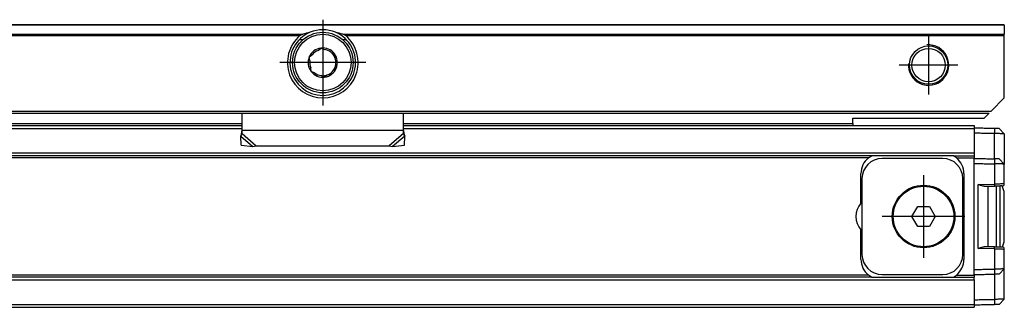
# Model space of a CAD drawing. Header units: millimetres. Extents: x -418 to 1850, y -684 to 1025.
# Tile 42 of 59: x 1700 to 1797, y -51 to -22. Entities that reach past the tile are written whole.
import ezdxf

# ---------------------------------------------------------------- set-up
doc = ezdxf.new("R2010")
doc.units = ezdxf.units.MM
doc.linetypes.add('DOT_CENTER', pattern=[14, 12, -1, 0, -1])
doc.layers.add('1', color=7, linetype='Continuous')

# ---------------------------------------------------------------- blocks, each defined once
blk = doc.blocks.new('REGLA_SV2-1140__43', base_point=(552.1, -50.848))
at = {"color": 7, "linetype": 'Continuous'}
for p, q in [((1637.6, -32.848), (1721.6, -32.848)), ((1737.6, -32.848), (1782.1, -32.848)), ((1782.1, -32.848), (1794.1, -32.848)), ((1794.1, -32.848), (1794.1, -33.098)), ((1794.1, -33.098), (1794.1, -33.116)), ((1794.1, -33.116), (1794.1, -33.598)), ((1796.6, -33.141), (1797.1, -33.65)), ((1794.1, -33.598), (1794.1, -35.579)), ((1797.1, -33.65), (1797.1, -36.65)), ((1783.932, -35.848), (565.268, -35.848)), ((1783.636, -36.048), (1783.932, -35.848)), ((1792.068, -35.848), (1783.932, -35.848)), ((1792.068, -35.848), (1794.1, -35.848)), ((1792.364, -36.048), (1792.068, -35.848)), ((1794.1, -35.579), (1794.1, -35.848)), ((1794.1, -35.848), (1794.1, -36.048)), ((1794.1, -36.098), (1794.1, -36.048)), ((1791, -36.098), (1785, -36.098)), ((1794.1, -36.598), (1794.1, -36.098)), ((1797.1, -36.65), (1796.6, -36.141)), ((1797.1, -38.623), (1797.1, -36.65)), ((1782.9, -40.525), (1782.9, -37.598)), ((1793.1, -37.598), (1793.1, -46.098)), ((1783, -38.098), (1783, -45.598)), ((1793, -45.598), (1793, -38.098)), ((1795.114, -38.854), (1795.5, -38.848)), ((1795.5, -38.848), (1796.117, -38.837)), ((1795.5, -44.848), (1795.5, -38.848)), ((1796.3, -38.834), (1796.3, -41.848)), ((1796.65, -38.827), (1796.65, -44.868)), ((1797.05, -39.298), (1796.903, -38.823)), ((1797.05, -39.298), (1797.05, -44.398)), ((1787.945, -41.848), (1788.523, -40.848)), ((1788.523, -40.848), (1789.677, -40.848)), ((1789.677, -40.848), (1790.255, -41.848)), ((1788.523, -42.848), (1787.945, -41.848)), ((1790.255, -41.848), (1789.677, -42.848)), ((1796.3, -41.848), (1796.3, -44.861)), ((1789.677, -42.848), (1788.523, -42.848)), ((1782.9, -46.098), (1782.9, -43.17)), ((1795.5, -44.848), (1795.114, -44.841)), ((1796.118, -44.867), (1795.5, -44.848)), ((1797.05, -44.398), (1796.903, -44.872)), ((1797.1, -47.045), (1797.1, -45.072)), ((1783.932, -47.848), (1783.636, -47.648)), ((1785, -47.598), (1791, -47.598)), ((1792.068, -47.848), (1792.364, -47.648)), ((1794.1, -47.598), (1794.1, -47.097)), ((1794.1, -47.648), (1794.1, -47.598)), ((1794.1, -47.648), (1794.1, -47.848)), ((1796.6, -47.554), (1797.1, -47.045)), ((1797.1, -50.045), (1797.1, -47.045)), ((1783.932, -47.848), (565.268, -47.848)), ((1783.932, -47.848), (1792.068, -47.848)), ((1792.068, -47.848), (1794.1, -47.848)), ((1794.1, -48.116), (1794.1, -47.848)), ((1794.1, -48.116), (1794.1, -50.097)), ((1794.1, -50.097), (1794.1, -50.579)), ((1794.1, -50.579), (1794.1, -50.598)), ((1794.1, -50.598), (1794.1, -50.848)), ((1797.1, -50.045), (1796.6, -50.554)), ((645.1, -50.848), (1794.1, -50.848))]:
    blk.add_line(p, q, dxfattribs=at)
at = {"color": 3, "linetype": 'Continuous'}
for p, q in [((1637.6, -33.116), (1721.6, -33.116)), ((1737.6, -33.116), (1794.1, -33.116)), ((1796.114, -33.133), (1796.117, -33.633)), ((1796.114, -36.133), (1796.117, -33.633)), ((1794.1, -35.579), (555.1, -35.579)), ((1783.636, -36.048), (565.564, -36.048)), ((1792.364, -36.048), (1794.1, -36.048)), ((1794.1, -47.097), (1794.1, -36.598)), ((1796.114, -36.133), (1796.117, -36.633)), ((1796.117, -36.633), (1796.117, -38.637)), ((1794.517, -38.665), (1796.117, -38.637)), ((1794.517, -45.03), (1794.517, -38.665)), ((1796.117, -45.058), (1794.517, -45.03)), ((1796.117, -45.058), (1796.117, -47.062)), ((1783.636, -47.648), (565.564, -47.648)), ((1792.364, -47.648), (1794.1, -47.648)), ((1796.117, -47.062), (1796.114, -47.562)), ((1796.114, -47.562), (1796.117, -50.062)), ((555.1, -48.116), (1794.1, -48.116)), ((555.1, -50.579), (1794.1, -50.579)), ((1796.117, -50.062), (1796.114, -50.562))]:
    blk.add_line(p, q, dxfattribs=at)
at = {"color": 7, "linetype": 'Continuous'}
for radius in [3.1, 3]:
    blk.add_circle((1789.1, -41.848), radius, dxfattribs=at)
for centre, radius, start, end in [((1784.9, -37.598), 2, 129.19497, 180), ((1791.1, -37.598), 2, 360, 50.80503), ((1785, -38.098), 2, 90, 180), ((1791, -38.098), 2, 0, 90), ((1796.9, -38.623), 0.2, 271.00001, 359.99999), ((1784.4, -41.848), 2, 138.59038, 221.40962), ((1785, -45.598), 2, 180, 270), ((1791, -45.598), 2, 270, 0), ((1796.9, -45.072), 0.2, 359.99999, 89.00001), ((1784.9, -46.098), 2, 180, 230.80503), ((1791.1, -46.098), 2, 309.19497, 0)]:
    blk.add_arc(centre, radius, start, end, dxfattribs=at)
for points, knots in [([(1796.114, -33.133), (1795.946, -33.13), (1795.608, -33.124), (1795.103, -33.115), (1794.6, -33.106), (1794.267, -33.1), (1794.1, -33.098)], [0, 0, 0, 0, 0.505996, 1.014397, 1.514475, 2.014552, 2.014552, 2.014552, 2.014552]), ([(1796.6, -33.141), (1796.576, -33.141), (1796.529, -33.14), (1796.428, -33.138), (1796.29, -33.136), (1796.175, -33.134), (1796.114, -33.133)], [0, 0, 0, 0, 0.0707996, 0.1415992, 0.3031941, 0.4859085, 0.4859085, 0.4859085, 0.4859085]), ([(1796.117, -33.633), (1795.948, -33.63), (1795.609, -33.624), (1795.103, -33.615), (1794.6, -33.606), (1794.267, -33.6), (1794.1, -33.598)], [0, 0, 0, 0, 0.508802, 1.017604, 1.517682, 2.017759, 2.017759, 2.017759, 2.017759]), ([(1797.1, -33.65), (1797.097, -33.65), (1797.084, -33.65), (1797.051, -33.649), (1796.993, -33.648), (1796.909, -33.647), (1796.779, -33.644), (1796.602, -33.641), (1796.416, -33.638), (1796.251, -33.635), (1796.162, -33.634), (1796.117, -33.633)], [0, 0, 0, 0, 0.0098667, 0.0394104, 0.0991166, 0.1836211, 0.2910939, 0.4876034, 0.7157254, 0.8481137, 0.9826962, 0.9826962, 0.9826962, 0.9826962]), ([(1794.1, -36.098), (1794.267, -36.1), (1794.6, -36.106), (1795.103, -36.115), (1795.608, -36.124), (1795.946, -36.13), (1796.114, -36.133)], [0, 0, 0, 0, 0.500077, 1.000155, 1.508556, 2.014552, 2.014552, 2.014552, 2.014552]), ([(1794.1, -36.598), (1794.267, -36.6), (1794.6, -36.606), (1795.103, -36.615), (1795.609, -36.624), (1795.948, -36.63), (1796.117, -36.633)], [0, 0, 0, 0, 0.500077, 1.000155, 1.508957, 2.017759, 2.017759, 2.017759, 2.017759]), ([(1796.6, -36.141), (1796.576, -36.141), (1796.529, -36.14), (1796.429, -36.138), (1796.291, -36.136), (1796.176, -36.134), (1796.114, -36.133)], [0, 0, 0, 0, 0.0707985, 0.1415971, 0.3000235, 0.4859063, 0.4859063, 0.4859063, 0.4859063]), ([(1797.1, -36.65), (1797.097, -36.65), (1797.084, -36.65), (1797.051, -36.649), (1796.993, -36.648), (1796.909, -36.647), (1796.779, -36.644), (1796.602, -36.641), (1796.416, -36.638), (1796.251, -36.635), (1796.162, -36.634), (1796.117, -36.633)], [0, 0, 0, 0, 0.0098667, 0.0394104, 0.0991166, 0.1836211, 0.2910939, 0.4876034, 0.7157254, 0.8481137, 0.9826962, 0.9826962, 0.9826962, 0.9826962]), ([(1795.114, -38.854), (1795.069, -38.85), (1794.97, -38.842), (1794.825, -38.791), (1794.671, -38.731), (1794.57, -38.687), (1794.517, -38.665)], [0, 0, 0, 0, 0.1337212, 0.2975506, 0.4588938, 0.6290857, 0.6290857, 0.6290857, 0.6290857]), ([(1796.903, -38.823), (1796.865, -38.824), (1796.789, -38.825), (1796.672, -38.827), (1796.549, -38.829), (1796.423, -38.831), (1796.278, -38.834), (1796.177, -38.836), (1796.117, -38.837)], [0, 0, 0, 0, 0.1148298, 0.2296597, 0.3495015, 0.4842881, 0.6069537, 0.7861578, 0.7861578, 0.7861578, 0.7861578]), ([(1794.517, -45.03), (1794.57, -45.008), (1794.671, -44.964), (1794.825, -44.904), (1794.97, -44.853), (1795.069, -44.845), (1795.114, -44.841)], [0, 0, 0, 0, 0.170192, 0.3315351, 0.4953645, 0.6290857, 0.6290857, 0.6290857, 0.6290857]), ([(1796.118, -44.867), (1796.169, -44.865), (1796.269, -44.86), (1796.407, -44.863), (1796.542, -44.866), (1796.665, -44.868), (1796.789, -44.87), (1796.865, -44.871), (1796.903, -44.872)], [0, 0, 0, 0, 0.1507338, 0.3010179, 0.4140538, 0.5556463, 0.6704762, 0.785306, 0.785306, 0.785306, 0.785306]), ([(1794.1, -47.097), (1794.267, -47.095), (1794.6, -47.089), (1795.103, -47.08), (1795.609, -47.071), (1795.948, -47.065), (1796.117, -47.062)], [0, 0, 0, 0, 0.500077, 1.000155, 1.508957, 2.017759, 2.017759, 2.017759, 2.017759]), ([(1794.1, -47.598), (1794.267, -47.595), (1794.6, -47.589), (1795.103, -47.58), (1795.608, -47.571), (1795.946, -47.565), (1796.114, -47.562)], [0, 0, 0, 0, 0.500077, 1.000155, 1.508556, 2.014552, 2.014552, 2.014552, 2.014552]), ([(1796.6, -47.554), (1796.576, -47.554), (1796.529, -47.555), (1796.426, -47.557), (1796.287, -47.559), (1796.173, -47.561), (1796.114, -47.562)], [0, 0, 0, 0, 0.0707985, 0.1415971, 0.310897, 0.4859063, 0.4859063, 0.4859063, 0.4859063]), ([(1797.1, -47.045), (1797.097, -47.045), (1797.084, -47.045), (1797.051, -47.046), (1796.993, -47.047), (1796.909, -47.048), (1796.779, -47.051), (1796.602, -47.054), (1796.416, -47.057), (1796.251, -47.06), (1796.162, -47.061), (1796.117, -47.062)], [0, 0, 0, 0, 0.0098667, 0.0394104, 0.0991166, 0.1836211, 0.2910939, 0.4876034, 0.7157254, 0.8481137, 0.9826962, 0.9826962, 0.9826962, 0.9826962]), ([(1794.1, -50.097), (1794.267, -50.095), (1794.6, -50.089), (1795.103, -50.08), (1795.609, -50.071), (1795.948, -50.065), (1796.117, -50.062)], [0, 0, 0, 0, 0.500077, 1.000155, 1.508957, 2.017759, 2.017759, 2.017759, 2.017759]), ([(1794.1, -50.598), (1794.267, -50.595), (1794.6, -50.589), (1795.103, -50.58), (1795.608, -50.571), (1795.946, -50.565), (1796.114, -50.562)], [0, 0, 0, 0, 0.500077, 1.000155, 1.508556, 2.014552, 2.014552, 2.014552, 2.014552]), ([(1796.6, -50.554), (1796.576, -50.554), (1796.529, -50.555), (1796.427, -50.557), (1796.288, -50.559), (1796.174, -50.561), (1796.114, -50.562)], [0, 0, 0, 0, 0.0707996, 0.1415992, 0.3073859, 0.4859085, 0.4859085, 0.4859085, 0.4859085]), ([(1797.1, -50.045), (1797.097, -50.045), (1797.084, -50.045), (1797.051, -50.046), (1796.993, -50.047), (1796.909, -50.048), (1796.779, -50.051), (1796.602, -50.054), (1796.416, -50.057), (1796.251, -50.06), (1796.162, -50.061), (1796.117, -50.062)], [0, 0, 0, 0, 0.0098667, 0.0394104, 0.0991166, 0.1836211, 0.2910939, 0.4876034, 0.7157254, 0.8481137, 0.9826962, 0.9826962, 0.9826962, 0.9826962])]:
    blk.add_open_spline(points, degree=3, knots=knots, dxfattribs=at)
at = {"color": 3, "linetype": 'Continuous'}
for points, knots in [([(1797.1, -38.623), (1797.088, -38.623), (1797.063, -38.624), (1797.014, -38.624), (1796.931, -38.625), (1796.801, -38.627), (1796.648, -38.629), (1796.481, -38.632), (1796.307, -38.634), (1796.182, -38.636), (1796.117, -38.637)], [0, 0, 0, 0, 0.0371329, 0.0742657, 0.14607, 0.2870589, 0.4625413, 0.6053267, 0.7900387, 0.9826434, 0.9826434, 0.9826434, 0.9826434]), ([(1796.117, -38.637), (1796.118, -38.649), (1796.118, -38.673), (1796.119, -38.71), (1796.119, -38.745), (1796.119, -38.776), (1796.119, -38.798), (1796.119, -38.817), (1796.118, -38.828), (1796.118, -38.836), (1796.117, -38.837)], [0, 0, 0, 0, 0.0363888, 0.0736028, 0.1094143, 0.1413872, 0.1661429, 0.176221, 0.19704, 0.2000142, 0.2000142, 0.2000142, 0.2000142]), ([(1796.117, -45.058), (1796.118, -45.046), (1796.118, -45.022), (1796.119, -44.985), (1796.119, -44.95), (1796.119, -44.919), (1796.119, -44.897), (1796.119, -44.881), (1796.119, -44.873), (1796.118, -44.868), (1796.118, -44.867)], [0, 0, 0, 0, 0.0363888, 0.0736028, 0.1094143, 0.1413872, 0.1661429, 0.176221, 0.1889806, 0.1908034, 0.1908034, 0.1908034, 0.1908034]), ([(1796.117, -45.058), (1796.178, -45.059), (1796.304, -45.061), (1796.477, -45.063), (1796.648, -45.066), (1796.801, -45.068), (1796.931, -45.07), (1797.014, -45.071), (1797.063, -45.071), (1797.088, -45.072), (1797.1, -45.072)], [0, 0, 0, 0, 0.1809866, 0.3773167, 0.5191396, 0.6955845, 0.8372454, 0.9083777, 0.9455105, 0.9826434, 0.9826434, 0.9826434, 0.9826434])]:
    blk.add_open_spline(points, degree=3, knots=knots, dxfattribs=at)
at = {"layer": '1', "color": 2, "linetype": 'DOT_CENTER'}
for p, q in [((1789.1, -37.748), (1789.1, -45.948)), ((1793.2, -41.848), (1785, -41.848))]:
    blk.add_line(p, q, dxfattribs=at)
blk = doc.blocks.new('SOPORTE_SV2__44', base_point=(552.1, -34.907))
at = {"color": 7, "linetype": 'Continuous'}
for p, q in [((1797.1, -22.848), (552.1, -22.848)), ((1797.1, -22.906), (1797.1, -22.848)), ((1797.1, -22.906), (1797.1, -23.789)), ((1727.613, -24.35), (1727.253, -24.35)), ((1731.947, -24.35), (1731.587, -24.35)), ((1797.1, -23.93), (1797.1, -23.789)), ((1797.1, -30.098), (1797.1, -23.93)), ((1729.128, -25.386), (1729.418, -25.159)), ((1729.418, -25.159), (1729.755, -25.307)), ((1728.263, -26.036), (1728.56, -25.818)), ((1728.315, -26.4), (1728.263, -26.036)), ((1730.413, -25.583), (1730.755, -25.72)), ((1730.755, -25.72), (1730.795, -26.086)), ((1728.445, -27.475), (1728.405, -27.109)), ((1730.937, -27.159), (1730.64, -27.377)), ((1730.885, -26.795), (1730.937, -27.159)), ((1728.787, -27.612), (1728.445, -27.475)), ((1729.782, -28.036), (1729.445, -27.888)), ((1730.072, -27.809), (1729.782, -28.036)), ((1797.1, -30.098), (1795.8, -31.397)), ((553.6, -31.597), (1795.6, -31.597)), ((1721.599, -33.339), (1721.6, -31.597)), ((1737.601, -33.339), (1737.6, -31.597)), ((1782.1, -32.648), (1782.1, -32.098)), ((1782.1, -32.098), (1795.1, -32.098)), ((1795.6, -31.597), (1795.1, -32.098)), ((1637.6, -32.848), (1721.6, -32.848)), ((1737.6, -32.848), (1782.1, -32.848)), ((1782.1, -32.648), (1782.1, -32.848)), ((1721.491, -33.888), (1721.539, -33.718)), ((1721.512, -34.777), (1721.491, -33.888)), ((1721.6, -33.626), (1721.599, -33.339)), ((1737.6, -33.626), (1737.601, -33.339)), ((1737.661, -33.718), (1737.709, -33.888)), ((1737.688, -34.777), (1737.709, -33.888)), ((1721.512, -34.777), (1722.684, -34.907)), ((1722.684, -34.907), (1723.014, -34.836)), ((1723.014, -34.836), (1736.186, -34.836)), ((1736.186, -34.836), (1736.516, -34.907)), ((1736.516, -34.907), (1737.688, -34.777))]:
    blk.add_line(p, q, dxfattribs=at)
at = {"color": 3, "linetype": 'Continuous'}
for p, q in [((1797.1, -22.906), (552.1, -22.906)), ((1631.589, -23.789), (1727.611, -23.789)), ((1631.866, -23.93), (1727.334, -23.93)), ((1731.589, -23.789), (1797.1, -23.789)), ((1731.866, -23.93), (1797.1, -23.93)), ((553.406, -31.404), (1795.8, -31.397)), ((1637.6, -32.648), (1721.6, -32.648)), ((1737.6, -32.648), (1782.1, -32.648)), ((1721.491, -33.888), (1722.684, -34.907)), ((1737.601, -33.339), (1721.599, -33.339)), ((1721.6, -33.626), (1723.014, -34.836)), ((1737.6, -33.626), (1736.186, -34.836)), ((1737.709, -33.888), (1736.516, -34.907))]:
    blk.add_line(p, q, dxfattribs=at)
at = {"color": 7, "linetype": 'Continuous'}
for centre, radius in [((1729.6, -26.598), 3), ((1789.6, -26.848), 1.9), ((1789.6, -26.848), 1.65), ((1729.6, -26.598), 0.05)]:
    blk.add_circle(centre, radius, dxfattribs=at)
at = {"color": 3, "linetype": 'Continuous'}
blk.add_circle((1729.6, -26.598), 2.8, dxfattribs=at)
at = {"color": 7, "linetype": 'Continuous'}
for centre, radius, start, end in [((1729.6, -26.598), 3.25, 67.38014, 112.61986), ((1729.6, -26.598), 3.5, 130.35519, 49.64481), ((1729.6, -26.598), 3.25, 112.61986, 67.38014), ((1729.708, -30.361), 6.899, 101.35534, 107.69677), ((1729.492, -30.361), 6.899, 72.30323, 78.64466), ((1729.6, -26.598), 1.45, 97.66894, 157.21862), ((1729.6, -26.598), 1.45, 97.21862, 97.66894), ((1729.6, -26.598), 1.45, 37.21862, 97.21862), ((1729.6, -26.598), 1.3, 51.27626, 83.16099), ((1729.6, -26.598), 1.45, 157.21862, 217.21862), ((1729.6, -26.598), 1.3, 111.27625, 143.16099), ((1729.6, -26.598), 1.3, 23.16099, 51.27625), ((1729.6, -26.598), 1.45, 337.21862, 37.21862), ((1729.6, -26.598), 1.3, 351.27625, 23.16099), ((1729.6, -26.598), 1.3, 171.27625, 203.16099), ((1729.6, -26.598), 1.45, 277.21862, 337.21862), ((1729.6, -26.598), 1.3, 323.16099, 351.27625), ((1729.6, -26.598), 1.45, 217.21862, 277.21862), ((1729.6, -26.598), 1.3, 231.27626, 263.16099), ((1729.6, -26.598), 1.3, 263.16099, 291.27625), ((1729.6, -26.598), 1.3, 291.27625, 323.16099), ((1720.095, -33.292), 1.505, 343.56, 358.23318), ((1720.095, -33.292), 1.505, 358.23318, 359.13108), ((1739.105, -33.292), 1.505, 180.86892, 181.76746), ((1739.105, -33.292), 1.505, 181.76746, 196.44)]:
    blk.add_arc(centre, radius, start, end, dxfattribs=at)
for points, knots in [([(1727.611, -23.789), (1727.583, -23.799), (1727.534, -23.815), (1727.466, -23.846), (1727.4, -23.881), (1727.357, -23.912), (1727.334, -23.93)], [0, 0, 0, 0, 0.0898239, 0.1547798, 0.2241264, 0.3132387, 0.3132387, 0.3132387, 0.3132387]), ([(1731.866, -23.93), (1731.85, -23.918), (1731.809, -23.885), (1731.737, -23.847), (1731.66, -23.813), (1731.611, -23.796), (1731.589, -23.789)], [0, 0, 0, 0, 0.0602797, 0.1584387, 0.2442549, 0.3132512, 0.3132512, 0.3132512, 0.3132512]), ([(1721.491, -33.888), (1721.5, -33.868), (1721.518, -33.826), (1721.545, -33.762), (1721.573, -33.695), (1721.591, -33.65), (1721.6, -33.626)], [0, 0, 0, 0, 0.0660342, 0.1356749, 0.2077706, 0.2833141, 0.2833141, 0.2833141, 0.2833141]), ([(1737.709, -33.888), (1737.7, -33.868), (1737.682, -33.826), (1737.655, -33.762), (1737.627, -33.695), (1737.609, -33.65), (1737.6, -33.626)], [0, 0, 0, 0, 0.0660342, 0.1356749, 0.2077706, 0.2833141, 0.2833141, 0.2833141, 0.2833141])]:
    blk.add_open_spline(points, degree=3, knots=knots, dxfattribs=at)
at = {"layer": '1', "color": 2, "linetype": 'DOT_CENTER'}
for p, q in [((1729.6, -22.348), (1729.6, -30.848)), ((1789.6, -23.948), (1789.6, -29.748)), ((1733.85, -26.598), (1725.35, -26.598)), ((1792.5, -26.848), (1786.7, -26.848))]:
    blk.add_line(p, q, dxfattribs=at)
at = {"layer": '1', "color": 30, "linetype": 'Continuous'}
blk.add_arc((1789.6, -26.848), 2, 175, 95, dxfattribs=at)
blk.add_arc((1789.6, -26.848), 2, 175, 95, dxfattribs=at)
blk = doc.blocks.new('REGLA_SV2-1140mm__45', base_point=(552.1, -50.848))
for name, p in [('SOPORTE_SV2__44', (552.1, -34.907)), ('REGLA_SV2-1140__43', (552.1, -50.848))]:
    blk.add_blockref(name, p)
blk = doc.blocks.new('Top4', base_point=(639.6, -36.848))
blk.add_blockref('REGLA_SV2-1140mm__45', (552.1, -50.848))

msp = doc.modelspace()

# ---------------------------------------------------------------- block references
msp.add_blockref('Top4', (639.6, -36.848))

doc.saveas('drawing.dxf')
